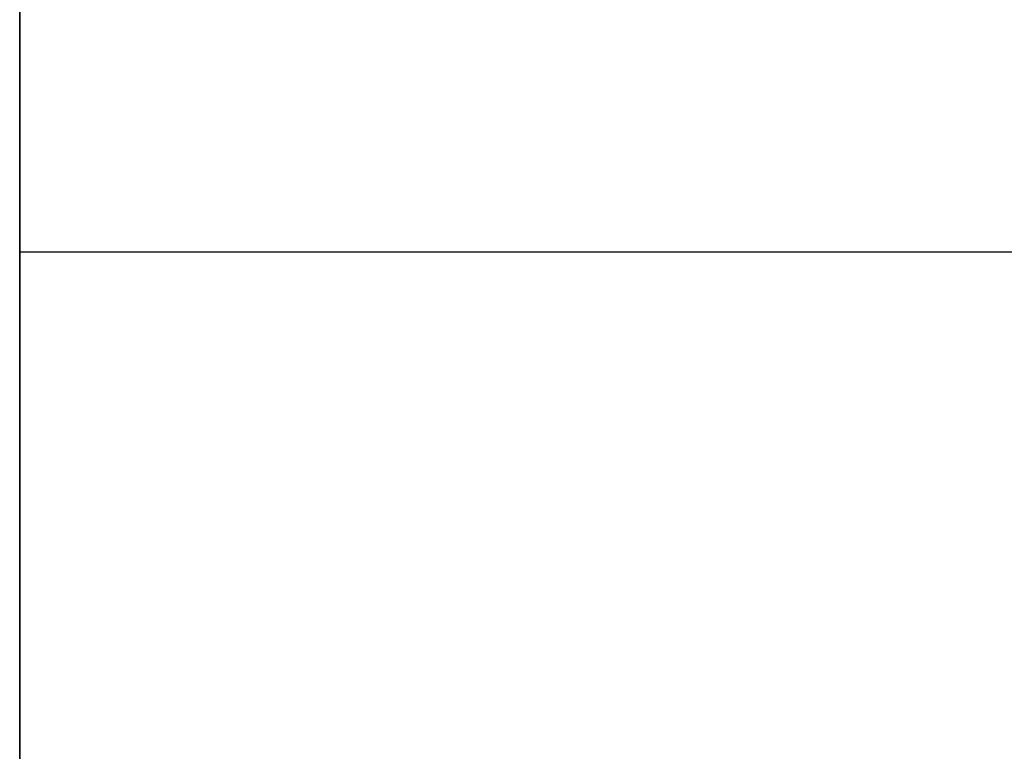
# Model space of a CAD drawing. Header units: millimetres. Extents: x 490 to 915, y -40 to 150.
# Tile 44 of 70: x 899.14 to 901.77, y 1.66 to 3.62. Entities that reach past the tile are written whole.
import ezdxf

# ---------------------------------------------------------------- set-up
doc = ezdxf.new("R2010")
doc.units = ezdxf.units.MM
doc.layers.add('Volume', color=7, linetype='Continuous', true_color=0x000000)

msp = doc.modelspace()

# ---------------------------------------------------------------- linework, layer by layer
at = {"layer": 'Volume'}
for p, q in [((899.1396, 150, 230), (899.1396, -24, 230)), ((899.1396, 150, 222), (899.1396, -24, 222)), ((899.1396, 150, -530), (899.1396, -24, -530)), ((899.1396, 150, -522), (899.1396, -24, -522)), ((899.1396, 150, -550), (899.1396, -40, -550)), ((899.1396, 130, 214), (899.1396, -24, 214)), ((899.1396, -24, -16.0312), (899.1396, 130, -16.0312)), ((899.1396, -24, -32.0312), (899.1396, 130, -32.0312)), ((899.1396, -24, -24.0312), (899.1396, 130, -24.0312)), ((899.1396, 130, -514), (899.1396, -24, -514)), ((899.1396, 130, -125), (899.1396, -40, -125)), ((899.1396, -24, -265.0312), (899.1396, 130, -265.0312)), ((899.1396, -24, -281.0312), (899.1396, 130, -281.0312)), ((899.1396, -24, -273.0312), (899.1396, 130, -273.0312)), ((899.1396, 2.1119, 294.2048), (899.1396, 4.3202, 295.1195)), ((899.1396, 3.7062, 133.867), (899.1396, 3.6226, 133.89)), ((899.1396, 3.6226, 133.89), (899.1396, 3.5382, 133.9102)), ((899.1396, 3.5382, 129.0274), (899.1396, 3.6226, 129.0476)), ((899.1396, 3.6226, 50.89), (899.1396, 3.5382, 50.9102)), ((899.1396, 3.5382, 46.0274), (899.1396, 3.6226, 46.0476)), ((899.1396, 3.6226, -32.11), (899.1396, 3.5382, -32.0898)), ((899.1396, 3.5382, -36.9726), (899.1396, 3.6226, -36.9524)), ((899.1396, 3.6226, -115.11), (899.1396, 3.5382, -115.0898)), ((899.1396, 3.5382, -119.9726), (899.1396, 3.6226, -119.9524)), ((899.1396, 3.6226, -198.11), (899.1396, 3.5382, -198.0898)), ((899.1396, 3.5382, -202.9726), (899.1396, 3.6226, -202.9524)), ((899.1396, 3.6226, -281.11), (899.1396, 3.5382, -281.0898)), ((899.1396, 3.5382, -285.9726), (899.1396, 3.6226, -285.9524)), ((899.1396, 3.6226, -364.11), (899.1396, 3.5382, -364.0898)), ((899.1396, 3.5382, -368.9726), (899.1396, 3.6226, -368.9524)), ((899.1396, 3.6226, -447.11), (899.1396, 3.5382, -447.0898)), ((899.1396, 3.5382, -451.9726), (899.1396, 3.6226, -451.9524)), ((899.1396, 3.5382, 133.9102), (899.1396, 3.4531, 133.9274)), ((899.1396, 3.4531, 129.0102), (899.1396, 3.5382, 129.0274)), ((899.1396, 3.5382, 50.9102), (899.1396, 3.4531, 50.9274)), ((899.1396, 3.4531, 46.0102), (899.1396, 3.5382, 46.0274)), ((899.1396, 3.5382, -32.0898), (899.1396, 3.4531, -32.0726)), ((899.1396, 3.4531, -36.9898), (899.1396, 3.5382, -36.9726)), ((899.1396, 3.5382, -115.0898), (899.1396, 3.4531, -115.0726)), ((899.1396, 3.4531, -119.9898), (899.1396, 3.5382, -119.9726)), ((899.1396, 3.5382, -198.0898), (899.1396, 3.4531, -198.0726)), ((899.1396, 3.4531, -202.9898), (899.1396, 3.5382, -202.9726)), ((899.1396, 3.5382, -281.0898), (899.1396, 3.4531, -281.0726)), ((899.1396, 3.4531, -285.9898), (899.1396, 3.5382, -285.9726)), ((899.1396, 3.5382, -364.0898), (899.1396, 3.4531, -364.0726)), ((899.1396, 3.4531, -368.9898), (899.1396, 3.5382, -368.9726)), ((899.1396, 3.5382, -447.0898), (899.1396, 3.4531, -447.0726)), ((899.1396, 3.4531, -451.9898), (899.1396, 3.5382, -451.9726)), ((899.1396, 3.4531, 133.9274), (899.1396, 3.3675, 133.9416)), ((899.1396, 3.3675, 128.996), (899.1396, 3.4531, 129.0102)), ((899.1396, 3.4531, 50.9274), (899.1396, 3.3675, 50.9416)), ((899.1396, 3.3675, 45.996), (899.1396, 3.4531, 46.0102)), ((899.1396, 3.4531, -32.0726), (899.1396, 3.3675, -32.0584)), ((899.1396, 3.3675, -37.004), (899.1396, 3.4531, -36.9898)), ((899.1396, 3.4531, -115.0726), (899.1396, 3.3675, -115.0584)), ((899.1396, 3.3675, -120.004), (899.1396, 3.4531, -119.9898)), ((899.1396, 3.4531, -198.0726), (899.1396, 3.3675, -198.0584)), ((899.1396, 3.3675, -203.004), (899.1396, 3.4531, -202.9898)), ((899.1396, 3.4531, -281.0726), (899.1396, 3.3675, -281.0584)), ((899.1396, 3.3675, -286.004), (899.1396, 3.4531, -285.9898)), ((899.1396, 3.4531, -364.0726), (899.1396, 3.3675, -364.0584)), ((899.1396, 3.3675, -369.004), (899.1396, 3.4531, -368.9898)), ((899.1396, 3.4531, -447.0726), (899.1396, 3.3675, -447.0584)), ((899.1396, 3.3675, -452.004), (899.1396, 3.4531, -451.9898)), ((899.1396, 3.3675, 133.9416), (899.1396, 3.2815, 133.9529)), ((899.1396, 3.2815, 128.9847), (899.1396, 3.3675, 128.996)), ((899.1396, 3.3675, 50.9416), (899.1396, 3.2815, 50.9529)), ((899.1396, 3.2815, 45.9847), (899.1396, 3.3675, 45.996)), ((899.1396, 3.3675, -32.0584), (899.1396, 3.2815, -32.0471)), ((899.1396, 3.2815, -37.0153), (899.1396, 3.3675, -37.004)), ((899.1396, 3.3675, -115.0584), (899.1396, 3.2815, -115.0471)), ((899.1396, 3.2815, -120.0153), (899.1396, 3.3675, -120.004)), ((899.1396, 3.3675, -198.0584), (899.1396, 3.2815, -198.0471)), ((899.1396, 3.2815, -203.0153), (899.1396, 3.3675, -203.004)), ((899.1396, 3.3675, -281.0584), (899.1396, 3.2815, -281.0471)), ((899.1396, 3.2815, -286.0153), (899.1396, 3.3675, -286.004)), ((899.1396, 3.3675, -364.0584), (899.1396, 3.2815, -364.0471)), ((899.1396, 3.2815, -369.0153), (899.1396, 3.3675, -369.004)), ((899.1396, 3.3675, -447.0584), (899.1396, 3.2815, -447.0471)), ((899.1396, 3.2815, -452.0153), (899.1396, 3.3675, -452.004)), ((899.1396, 3.2815, 133.9529), (899.1396, 3.1951, 133.9612)), ((899.1396, 3.1951, 128.9764), (899.1396, 3.2815, 128.9847)), ((899.1396, 3.2815, 50.9529), (899.1396, 3.1951, 50.9612)), ((899.1396, 3.1951, 45.9764), (899.1396, 3.2815, 45.9847)), ((899.1396, 3.2815, -32.0471), (899.1396, 3.1951, -32.0388)), ((899.1396, 3.1951, -37.0236), (899.1396, 3.2815, -37.0153)), ((899.1396, 3.2815, -115.0471), (899.1396, 3.1951, -115.0388)), ((899.1396, 3.1951, -120.0236), (899.1396, 3.2815, -120.0153)), ((899.1396, 3.2815, -198.0471), (899.1396, 3.1951, -198.0388)), ((899.1396, 3.1951, -203.0236), (899.1396, 3.2815, -203.0153)), ((899.1396, 3.2815, -281.0471), (899.1396, 3.1951, -281.0388)), ((899.1396, 3.1951, -286.0236), (899.1396, 3.2815, -286.0153)), ((899.1396, 3.2815, -364.0471), (899.1396, 3.1951, -364.0388)), ((899.1396, 3.1951, -369.0236), (899.1396, 3.2815, -369.0153)), ((899.1396, 3.2815, -447.0471), (899.1396, 3.1951, -447.0388)), ((899.1396, 3.1951, -452.0236), (899.1396, 3.2815, -452.0153)), ((899.1396, 3.1951, 133.9612), (899.1396, 3.1084, 133.9665)), ((899.1396, 3.1084, 128.9712), (899.1396, 3.1951, 128.9764)), ((899.1396, 3.1951, 50.9612), (899.1396, 3.1084, 50.9665)), ((899.1396, 3.1084, 45.9712), (899.1396, 3.1951, 45.9764)), ((899.1396, 3.1951, -32.0388), (899.1396, 3.1084, -32.0335)), ((899.1396, 3.1084, -37.0288), (899.1396, 3.1951, -37.0236)), ((899.1396, 3.1951, -115.0388), (899.1396, 3.1084, -115.0335)), ((899.1396, 3.1084, -120.0288), (899.1396, 3.1951, -120.0236)), ((899.1396, 3.1951, -198.0388), (899.1396, 3.1084, -198.0335)), ((899.1396, 3.1084, -203.0288), (899.1396, 3.1951, -203.0236)), ((899.1396, 3.1951, -281.0388), (899.1396, 3.1084, -281.0335)), ((899.1396, 3.1084, -286.0288), (899.1396, 3.1951, -286.0236)), ((899.1396, 3.1951, -364.0388), (899.1396, 3.1084, -364.0335)), ((899.1396, 3.1084, -369.0288), (899.1396, 3.1951, -369.0236)), ((899.1396, 3.1951, -447.0388), (899.1396, 3.1084, -447.0335)), ((899.1396, 3.1084, -452.0288), (899.1396, 3.1951, -452.0236)), ((899.1396, 3.1084, 133.9665), (899.1396, 3.0217, 133.9687)), ((899.1396, 3.0217, 128.9689), (899.1396, 3.1084, 128.9712)), ((899.1396, 3.1084, 50.9665), (899.1396, 3.0217, 50.9687)), ((899.1396, 3.0217, 45.9689), (899.1396, 3.1084, 45.9712)), ((899.1396, 3.1084, -32.0335), (899.1396, 3.0217, -32.0313)), ((899.1396, 3.0217, -37.0311), (899.1396, 3.1084, -37.0288)), ((899.1396, 3.1084, -115.0335), (899.1396, 3.0217, -115.0313)), ((899.1396, 3.0217, -120.0311), (899.1396, 3.1084, -120.0288)), ((899.1396, 3.1084, -198.0335), (899.1396, 3.0217, -198.0313)), ((899.1396, 3.0217, -203.0311), (899.1396, 3.1084, -203.0288)), ((899.1396, 3.1084, -281.0335), (899.1396, 3.0217, -281.0313)), ((899.1396, 3.0217, -286.0311), (899.1396, 3.1084, -286.0288)), ((899.1396, 3.1084, -364.0335), (899.1396, 3.0217, -364.0313)), ((899.1396, 3.0217, -369.0311), (899.1396, 3.1084, -369.0288)), ((899.1396, 3.1084, -447.0335), (899.1396, 3.0217, -447.0313)), ((899.1396, 3.0217, -452.0311), (899.1396, 3.1084, -452.0288)), ((899.1396, 3.0217, 133.9687), (899.1396, 2.9349, 133.968)), ((899.1396, 2.9349, 128.9697), (899.1396, 3.0217, 128.9689)), ((899.1396, 3.0217, 50.9687), (899.1396, 2.9349, 50.968)), ((899.1396, 2.9349, 45.9697), (899.1396, 3.0217, 45.9689)), ((899.1396, 3.0217, -32.0313), (899.1396, 2.9349, -32.032)), ((899.1396, 2.9349, -37.0303), (899.1396, 3.0217, -37.0311)), ((899.1396, 3.0217, -115.0313), (899.1396, 2.9349, -115.032)), ((899.1396, 2.9349, -120.0303), (899.1396, 3.0217, -120.0311)), ((899.1396, 3.0217, -198.0313), (899.1396, 2.9349, -198.032)), ((899.1396, 2.9349, -203.0303), (899.1396, 3.0217, -203.0311)), ((899.1396, 3.0217, -281.0313), (899.1396, 2.9349, -281.032)), ((899.1396, 2.9349, -286.0303), (899.1396, 3.0217, -286.0311)), ((899.1396, 3.0217, -364.0313), (899.1396, 2.9349, -364.032)), ((899.1396, 2.9349, -369.0303), (899.1396, 3.0217, -369.0311)), ((899.1396, 3.0217, -447.0313), (899.1396, 2.9349, -447.032)), ((899.1396, 2.9349, -452.0303), (899.1396, 3.0217, -452.0311)), ((909.6802, 3, 128.9688), (899.1396, 3, 128.9688)), ((909.6802, 3, 133.9688), (899.1396, 3, 133.9688)), ((909.6802, 3, 45.9688), (899.1396, 3, 45.9688)), ((909.6802, 3, 50.9688), (899.1396, 3, 50.9688)), ((909.6802, 3, -37.0312), (899.1396, 3, -37.0312)), ((909.6802, 3, -32.0312), (899.1396, 3, -32.0312)), ((909.6802, 3, -120.0312), (899.1396, 3, -120.0312)), ((909.6802, 3, -115.0312), (899.1396, 3, -115.0312)), ((909.6802, 3, -203.0312), (899.1396, 3, -203.0312)), ((909.6802, 3, -198.0312), (899.1396, 3, -198.0312)), ((909.6802, 3, -286.0312), (899.1396, 3, -286.0312)), ((909.6802, 3, -281.0312), (899.1396, 3, -281.0312)), ((909.6802, 3, -369.0312), (899.1396, 3, -369.0312)), ((909.6802, 3, -364.0312), (899.1396, 3, -364.0312)), ((909.6802, 3, -452.0312), (899.1396, 3, -452.0312)), ((909.6802, 3, -447.0312), (899.1396, 3, -447.0312)), ((899.1396, 2.9349, 133.968), (899.1396, 2.8482, 133.9642)), ((899.1396, 2.8482, 128.9734), (899.1396, 2.9349, 128.9697)), ((899.1396, 2.9349, 50.968), (899.1396, 2.8482, 50.9642)), ((899.1396, 2.8482, 45.9734), (899.1396, 2.9349, 45.9697)), ((899.1396, 2.9349, -32.032), (899.1396, 2.8482, -32.0358)), ((899.1396, 2.8482, -37.0266), (899.1396, 2.9349, -37.0303)), ((899.1396, 2.9349, -115.032), (899.1396, 2.8482, -115.0358)), ((899.1396, 2.8482, -120.0266), (899.1396, 2.9349, -120.0303)), ((899.1396, 2.9349, -198.032), (899.1396, 2.8482, -198.0358)), ((899.1396, 2.8482, -203.0266), (899.1396, 2.9349, -203.0303)), ((899.1396, 2.9349, -281.032), (899.1396, 2.8482, -281.0358)), ((899.1396, 2.8482, -286.0266), (899.1396, 2.9349, -286.0303)), ((899.1396, 2.9349, -364.032), (899.1396, 2.8482, -364.0358)), ((899.1396, 2.8482, -369.0266), (899.1396, 2.9349, -369.0303)), ((899.1396, 2.9349, -447.032), (899.1396, 2.8482, -447.0358)), ((899.1396, 2.8482, -452.0266), (899.1396, 2.9349, -452.0303)), ((899.1396, 2.8482, 133.9642), (899.1396, 2.7617, 133.9574)), ((899.1396, 2.7617, 128.9802), (899.1396, 2.8482, 128.9734)), ((899.1396, 2.8482, 50.9642), (899.1396, 2.7617, 50.9574)), ((899.1396, 2.7617, 45.9802), (899.1396, 2.8482, 45.9734)), ((899.1396, 2.8482, -32.0358), (899.1396, 2.7617, -32.0426)), ((899.1396, 2.7617, -37.0198), (899.1396, 2.8482, -37.0266)), ((899.1396, 2.8482, -115.0358), (899.1396, 2.7617, -115.0426)), ((899.1396, 2.7617, -120.0198), (899.1396, 2.8482, -120.0266)), ((899.1396, 2.8482, -198.0358), (899.1396, 2.7617, -198.0426)), ((899.1396, 2.7617, -203.0198), (899.1396, 2.8482, -203.0266)), ((899.1396, 2.8482, -281.0358), (899.1396, 2.7617, -281.0426)), ((899.1396, 2.7617, -286.0198), (899.1396, 2.8482, -286.0266)), ((899.1396, 2.8482, -364.0358), (899.1396, 2.7617, -364.0426)), ((899.1396, 2.7617, -369.0198), (899.1396, 2.8482, -369.0266)), ((899.1396, 2.8482, -447.0358), (899.1396, 2.7617, -447.0426)), ((899.1396, 2.7617, -452.0198), (899.1396, 2.8482, -452.0266)), ((899.1396, 2.7617, 133.9574), (899.1396, 2.6755, 133.9477)), ((899.1396, 2.6755, 128.99), (899.1396, 2.7617, 128.9802)), ((899.1396, 2.7617, 50.9574), (899.1396, 2.6755, 50.9477)), ((899.1396, 2.6755, 45.99), (899.1396, 2.7617, 45.9802)), ((899.1396, 2.7617, -32.0426), (899.1396, 2.6755, -32.0523)), ((899.1396, 2.6755, -37.01), (899.1396, 2.7617, -37.0198)), ((899.1396, 2.7617, -115.0426), (899.1396, 2.6755, -115.0523)), ((899.1396, 2.6755, -120.01), (899.1396, 2.7617, -120.0198)), ((899.1396, 2.7617, -198.0426), (899.1396, 2.6755, -198.0523)), ((899.1396, 2.6755, -203.01), (899.1396, 2.7617, -203.0198)), ((899.1396, 2.7617, -281.0426), (899.1396, 2.6755, -281.0523)), ((899.1396, 2.6755, -286.01), (899.1396, 2.7617, -286.0198)), ((899.1396, 2.7617, -364.0426), (899.1396, 2.6755, -364.0523)), ((899.1396, 2.6755, -369.01), (899.1396, 2.7617, -369.0198)), ((899.1396, 2.7617, -447.0426), (899.1396, 2.6755, -447.0523)), ((899.1396, 2.6755, -452.01), (899.1396, 2.7617, -452.0198)), ((899.1396, 2.6755, 133.9477), (899.1396, 2.5896, 133.9349)), ((899.1396, 2.5896, 129.0027), (899.1396, 2.6755, 128.99)), ((899.1396, 2.6755, 50.9477), (899.1396, 2.5896, 50.9349)), ((899.1396, 2.5896, 46.0027), (899.1396, 2.6755, 45.99)), ((899.1396, 2.6755, -32.0523), (899.1396, 2.5896, -32.0651)), ((899.1396, 2.5896, -36.9973), (899.1396, 2.6755, -37.01)), ((899.1396, 2.6755, -115.0523), (899.1396, 2.5896, -115.0651)), ((899.1396, 2.5896, -119.9973), (899.1396, 2.6755, -120.01)), ((899.1396, 2.6755, -198.0523), (899.1396, 2.5896, -198.0651)), ((899.1396, 2.5896, -202.9973), (899.1396, 2.6755, -203.01)), ((899.1396, 2.6755, -281.0523), (899.1396, 2.5896, -281.0651)), ((899.1396, 2.5896, -285.9973), (899.1396, 2.6755, -286.01)), ((899.1396, 2.6755, -364.0523), (899.1396, 2.5896, -364.0651)), ((899.1396, 2.5896, -368.9973), (899.1396, 2.6755, -369.01)), ((899.1396, 2.6755, -447.0523), (899.1396, 2.5896, -447.0651)), ((899.1396, 2.5896, -451.9973), (899.1396, 2.6755, -452.01)), ((899.1396, 2.5896, 133.9349), (899.1396, 2.5043, 133.9192)), ((899.1396, 2.5043, 129.0184), (899.1396, 2.5896, 129.0027)), ((899.1396, 2.5896, 50.9349), (899.1396, 2.5043, 50.9192)), ((899.1396, 2.5043, 46.0184), (899.1396, 2.5896, 46.0027)), ((899.1396, 2.5896, -32.0651), (899.1396, 2.5043, -32.0808)), ((899.1396, 2.5043, -36.9816), (899.1396, 2.5896, -36.9973)), ((899.1396, 2.5896, -115.0651), (899.1396, 2.5043, -115.0808)), ((899.1396, 2.5043, -119.9816), (899.1396, 2.5896, -119.9973)), ((899.1396, 2.5896, -198.0651), (899.1396, 2.5043, -198.0808)), ((899.1396, 2.5043, -202.9816), (899.1396, 2.5896, -202.9973)), ((899.1396, 2.5896, -281.0651), (899.1396, 2.5043, -281.0808)), ((899.1396, 2.5043, -285.9816), (899.1396, 2.5896, -285.9973)), ((899.1396, 2.5896, -364.0651), (899.1396, 2.5043, -364.0808)), ((899.1396, 2.5043, -368.9816), (899.1396, 2.5896, -368.9973)), ((899.1396, 2.5896, -447.0651), (899.1396, 2.5043, -447.0808)), ((899.1396, 2.5043, -451.9816), (899.1396, 2.5896, -451.9973)), ((899.1396, 2.5043, 133.9192), (899.1396, 2.4196, 133.9005)), ((899.1396, 2.4196, 129.0371), (899.1396, 2.5043, 129.0184)), ((899.1396, 2.5043, 50.9192), (899.1396, 2.4196, 50.9005)), ((899.1396, 2.4196, 46.0371), (899.1396, 2.5043, 46.0184)), ((899.1396, 2.5043, -32.0808), (899.1396, 2.4196, -32.0995)), ((899.1396, 2.4196, -36.9629), (899.1396, 2.5043, -36.9816)), ((899.1396, 2.5043, -115.0808), (899.1396, 2.4196, -115.0995)), ((899.1396, 2.4196, -119.9629), (899.1396, 2.5043, -119.9816)), ((899.1396, 2.5043, -198.0808), (899.1396, 2.4196, -198.0995)), ((899.1396, 2.4196, -202.9629), (899.1396, 2.5043, -202.9816)), ((899.1396, 2.5043, -281.0808), (899.1396, 2.4196, -281.0995)), ((899.1396, 2.4196, -285.9629), (899.1396, 2.5043, -285.9816)), ((899.1396, 2.5043, -364.0808), (899.1396, 2.4196, -364.0995)), ((899.1396, 2.4196, -368.9629), (899.1396, 2.5043, -368.9816)), ((899.1396, 2.5043, -447.0808), (899.1396, 2.4196, -447.0995)), ((899.1396, 2.4196, -451.9629), (899.1396, 2.5043, -451.9816)), ((899.1396, 2.4196, 133.9005), (899.1396, 2.3355, 133.8789)), ((899.1396, 2.3355, 129.0587), (899.1396, 2.4196, 129.0371)), ((899.1396, 2.4196, 50.9005), (899.1396, 2.3355, 50.8789)), ((899.1396, 2.3355, 46.0587), (899.1396, 2.4196, 46.0371)), ((899.1396, 2.4196, -32.0995), (899.1396, 2.3355, -32.1211)), ((899.1396, 2.3355, -36.9413), (899.1396, 2.4196, -36.9629)), ((899.1396, 2.4196, -115.0995), (899.1396, 2.3355, -115.1211)), ((899.1396, 2.3355, -119.9413), (899.1396, 2.4196, -119.9629)), ((899.1396, 2.4196, -198.0995), (899.1396, 2.3355, -198.1211)), ((899.1396, 2.3355, -202.9413), (899.1396, 2.4196, -202.9629)), ((899.1396, 2.4196, -281.0995), (899.1396, 2.3355, -281.1211)), ((899.1396, 2.3355, -285.9413), (899.1396, 2.4196, -285.9629)), ((899.1396, 2.4196, -364.0995), (899.1396, 2.3355, -364.1211)), ((899.1396, 2.3355, -368.9413), (899.1396, 2.4196, -368.9629)), ((899.1396, 2.4196, -447.0995), (899.1396, 2.3355, -447.1211)), ((899.1396, 2.3355, -451.9413), (899.1396, 2.4196, -451.9629)), ((899.1396, 2.3355, 133.8789), (899.1396, 2.2523, 133.8544)), ((899.1396, 2.2523, 129.0832), (899.1396, 2.3355, 129.0587)), ((899.1396, 2.3355, 50.8789), (899.1396, 2.2523, 50.8544)), ((899.1396, 2.2523, 46.0832), (899.1396, 2.3355, 46.0587)), ((899.1396, 2.3355, -32.1211), (899.1396, 2.2523, -32.1456)), ((899.1396, 2.2523, -36.9168), (899.1396, 2.3355, -36.9413)), ((899.1396, 2.3355, -115.1211), (899.1396, 2.2523, -115.1456)), ((899.1396, 2.2523, -119.9168), (899.1396, 2.3355, -119.9413)), ((899.1396, 2.3355, -198.1211), (899.1396, 2.2523, -198.1456)), ((899.1396, 2.2523, -202.9168), (899.1396, 2.3355, -202.9413)), ((899.1396, 2.3355, -281.1211), (899.1396, 2.2523, -281.1456)), ((899.1396, 2.2523, -285.9168), (899.1396, 2.3355, -285.9413)), ((899.1396, 2.3355, -364.1211), (899.1396, 2.2523, -364.1456)), ((899.1396, 2.2523, -368.9168), (899.1396, 2.3355, -368.9413)), ((899.1396, 2.3355, -447.1211), (899.1396, 2.2523, -447.1456)), ((899.1396, 2.2523, -451.9168), (899.1396, 2.3355, -451.9413)), ((899.1396, 2.2523, 133.8544), (899.1396, 2.1699, 133.827)), ((899.1396, 2.1699, 129.1106), (899.1396, 2.2523, 129.0832)), ((899.1396, 2.2523, 50.8544), (899.1396, 2.1699, 50.827)), ((899.1396, 2.1699, 46.1106), (899.1396, 2.2523, 46.0832)), ((899.1396, 2.2523, -32.1456), (899.1396, 2.1699, -32.173)), ((899.1396, 2.1699, -36.8894), (899.1396, 2.2523, -36.9168)), ((899.1396, 2.2523, -115.1456), (899.1396, 2.1699, -115.173)), ((899.1396, 2.1699, -119.8894), (899.1396, 2.2523, -119.9168)), ((899.1396, 2.2523, -198.1456), (899.1396, 2.1699, -198.173)), ((899.1396, 2.1699, -202.8894), (899.1396, 2.2523, -202.9168)), ((899.1396, 2.2523, -281.1456), (899.1396, 2.1699, -281.173)), ((899.1396, 2.1699, -285.8894), (899.1396, 2.2523, -285.9168)), ((899.1396, 2.2523, -364.1456), (899.1396, 2.1699, -364.173)), ((899.1396, 2.1699, -368.8894), (899.1396, 2.2523, -368.9168)), ((899.1396, 2.2523, -447.1456), (899.1396, 2.1699, -447.173)), ((899.1396, 2.1699, -451.8894), (899.1396, 2.2523, -451.9168)), ((899.1396, 2.1699, 133.827), (899.1396, 2.0886, 133.7967)), ((899.1396, 2.0886, 129.1409), (899.1396, 2.1699, 129.1106)), ((899.1396, 2.1699, 50.827), (899.1396, 2.0886, 50.7967)), ((899.1396, 2.0886, 46.1409), (899.1396, 2.1699, 46.1106)), ((899.1396, 2.1699, -32.173), (899.1396, 2.0886, -32.2033)), ((899.1396, 2.0886, -36.8591), (899.1396, 2.1699, -36.8894)), ((899.1396, 2.1699, -115.173), (899.1396, 2.0886, -115.2033)), ((899.1396, 2.0886, -119.8591), (899.1396, 2.1699, -119.8894)), ((899.1396, 2.1699, -198.173), (899.1396, 2.0886, -198.2033)), ((899.1396, 2.0886, -202.8591), (899.1396, 2.1699, -202.8894)), ((899.1396, 2.1699, -281.173), (899.1396, 2.0886, -281.2033)), ((899.1396, 2.0886, -285.8591), (899.1396, 2.1699, -285.8894)), ((899.1396, 2.1699, -364.173), (899.1396, 2.0886, -364.2033)), ((899.1396, 2.0886, -368.8591), (899.1396, 2.1699, -368.8894)), ((899.1396, 2.1699, -447.173), (899.1396, 2.0886, -447.2033)), ((899.1396, 2.0886, -451.8591), (899.1396, 2.1699, -451.8894)), ((899.1396, -0.0638, 293.2152), (899.1396, 2.1119, 294.2048)), ((899.1396, 2.0886, 133.7967), (899.1396, 2.0083, 133.7637)), ((899.1396, 2.0083, 129.1739), (899.1396, 2.0886, 129.1409)), ((899.1396, 2.0886, 50.7967), (899.1396, 2.0083, 50.7637)), ((899.1396, 2.0083, 46.1739), (899.1396, 2.0886, 46.1409)), ((899.1396, 2.0886, -32.2033), (899.1396, 2.0083, -32.2363)), ((899.1396, 2.0083, -36.8261), (899.1396, 2.0886, -36.8591)), ((899.1396, 2.0886, -115.2033), (899.1396, 2.0083, -115.2363)), ((899.1396, 2.0083, -119.8261), (899.1396, 2.0886, -119.8591)), ((899.1396, 2.0886, -198.2033), (899.1396, 2.0083, -198.2363)), ((899.1396, 2.0083, -202.8261), (899.1396, 2.0886, -202.8591)), ((899.1396, 2.0886, -281.2033), (899.1396, 2.0083, -281.2363)), ((899.1396, 2.0083, -285.8261), (899.1396, 2.0886, -285.8591)), ((899.1396, 2.0886, -364.2033), (899.1396, 2.0083, -364.2363)), ((899.1396, 2.0083, -368.8261), (899.1396, 2.0886, -368.8591)), ((899.1396, 2.0886, -447.2033), (899.1396, 2.0083, -447.2363)), ((899.1396, 2.0083, -451.8261), (899.1396, 2.0886, -451.8591)), ((899.1396, 2.0083, 133.7637), (899.1396, 1.9293, 133.7279)), ((899.1396, 1.9293, 129.2097), (899.1396, 2.0083, 129.1739)), ((899.1396, 2.0083, 50.7637), (899.1396, 1.9293, 50.7279)), ((899.1396, 1.9293, 46.2097), (899.1396, 2.0083, 46.1739)), ((899.1396, 2.0083, -32.2363), (899.1396, 1.9293, -32.2721)), ((899.1396, 1.9293, -36.7903), (899.1396, 2.0083, -36.8261)), ((899.1396, 2.0083, -115.2363), (899.1396, 1.9293, -115.2721)), ((899.1396, 1.9293, -119.7903), (899.1396, 2.0083, -119.8261)), ((899.1396, 2.0083, -198.2363), (899.1396, 1.9293, -198.2721)), ((899.1396, 1.9293, -202.7903), (899.1396, 2.0083, -202.8261)), ((899.1396, 2.0083, -281.2363), (899.1396, 1.9293, -281.2721)), ((899.1396, 1.9293, -285.7903), (899.1396, 2.0083, -285.8261)), ((899.1396, 2.0083, -364.2363), (899.1396, 1.9293, -364.2721)), ((899.1396, 1.9293, -368.7903), (899.1396, 2.0083, -368.8261)), ((899.1396, 2.0083, -447.2363), (899.1396, 1.9293, -447.2721)), ((899.1396, 1.9293, -451.7903), (899.1396, 2.0083, -451.8261)), ((899.1396, 1.9293, 133.7279), (899.1396, 1.8515, 133.6894)), ((899.1396, 1.8515, 129.2482), (899.1396, 1.9293, 129.2097)), ((899.1396, 1.9293, 50.7279), (899.1396, 1.8515, 50.6894)), ((899.1396, 1.8515, 46.2482), (899.1396, 1.9293, 46.2097)), ((899.1396, 1.9293, -32.2721), (899.1396, 1.8515, -32.3106)), ((899.1396, 1.8515, -36.7518), (899.1396, 1.9293, -36.7903)), ((899.1396, 1.9293, -115.2721), (899.1396, 1.8515, -115.3106)), ((899.1396, 1.8515, -119.7518), (899.1396, 1.9293, -119.7903)), ((899.1396, 1.9293, -198.2721), (899.1396, 1.8515, -198.3106)), ((899.1396, 1.8515, -202.7518), (899.1396, 1.9293, -202.7903)), ((899.1396, 1.9293, -281.2721), (899.1396, 1.8515, -281.3106)), ((899.1396, 1.8515, -285.7518), (899.1396, 1.9293, -285.7903)), ((899.1396, 1.9293, -364.2721), (899.1396, 1.8515, -364.3106)), ((899.1396, 1.8515, -368.7518), (899.1396, 1.9293, -368.7903)), ((899.1396, 1.9293, -447.2721), (899.1396, 1.8515, -447.3106)), ((899.1396, 1.8515, -451.7518), (899.1396, 1.9293, -451.7903)), ((899.1396, 1.8515, 133.6894), (899.1396, 1.7751, 133.6482)), ((899.1396, 1.7751, 129.2894), (899.1396, 1.8515, 129.2482)), ((899.1396, 1.8515, 50.6894), (899.1396, 1.7751, 50.6482)), ((899.1396, 1.7751, 46.2894), (899.1396, 1.8515, 46.2482)), ((899.1396, 1.8515, -32.3106), (899.1396, 1.7751, -32.3518)), ((899.1396, 1.7751, -36.7106), (899.1396, 1.8515, -36.7518)), ((899.1396, 1.8515, -115.3106), (899.1396, 1.7751, -115.3518)), ((899.1396, 1.7751, -119.7106), (899.1396, 1.8515, -119.7518)), ((899.1396, 1.8515, -198.3106), (899.1396, 1.7751, -198.3518)), ((899.1396, 1.7751, -202.7106), (899.1396, 1.8515, -202.7518)), ((899.1396, 1.8515, -281.3106), (899.1396, 1.7751, -281.3518)), ((899.1396, 1.7751, -285.7106), (899.1396, 1.8515, -285.7518)), ((899.1396, 1.8515, -364.3106), (899.1396, 1.7751, -364.3518)), ((899.1396, 1.7751, -368.7106), (899.1396, 1.8515, -368.7518)), ((899.1396, 1.8515, -447.3106), (899.1396, 1.7751, -447.3518)), ((899.1396, 1.7751, -451.7106), (899.1396, 1.8515, -451.7518)), ((899.1396, 1.7751, 133.6482), (899.1396, 1.7002, 133.6044)), ((899.1396, 1.7002, 129.3332), (899.1396, 1.7751, 129.2894)), ((899.1396, 1.7751, 50.6482), (899.1396, 1.7002, 50.6044)), ((899.1396, 1.7002, 46.3332), (899.1396, 1.7751, 46.2894)), ((899.1396, 1.7751, -32.3518), (899.1396, 1.7002, -32.3956)), ((899.1396, 1.7002, -36.6668), (899.1396, 1.7751, -36.7106)), ((899.1396, 1.7751, -115.3518), (899.1396, 1.7002, -115.3956)), ((899.1396, 1.7002, -119.6668), (899.1396, 1.7751, -119.7106)), ((899.1396, 1.7751, -198.3518), (899.1396, 1.7002, -198.3956)), ((899.1396, 1.7002, -202.6668), (899.1396, 1.7751, -202.7106)), ((899.1396, 1.7751, -281.3518), (899.1396, 1.7002, -281.3956)), ((899.1396, 1.7002, -285.6668), (899.1396, 1.7751, -285.7106)), ((899.1396, 1.7751, -364.3518), (899.1396, 1.7002, -364.3956)), ((899.1396, 1.7002, -368.6668), (899.1396, 1.7751, -368.7106)), ((899.1396, 1.7751, -447.3518), (899.1396, 1.7002, -447.3956)), ((899.1396, 1.7002, -451.6668), (899.1396, 1.7751, -451.7106)), ((899.1396, 1.7002, 133.6044), (899.1396, 1.6269, 133.558)), ((899.1396, 1.6269, 129.3796), (899.1396, 1.7002, 129.3332)), ((899.1396, 1.7002, 50.6044), (899.1396, 1.6269, 50.558)), ((899.1396, 1.6269, 46.3796), (899.1396, 1.7002, 46.3332)), ((899.1396, 1.7002, -32.3956), (899.1396, 1.6269, -32.442)), ((899.1396, 1.6269, -36.6204), (899.1396, 1.7002, -36.6668)), ((899.1396, 1.7002, -115.3956), (899.1396, 1.6269, -115.442)), ((899.1396, 1.6269, -119.6204), (899.1396, 1.7002, -119.6668)), ((899.1396, 1.7002, -198.3956), (899.1396, 1.6269, -198.442)), ((899.1396, 1.6269, -202.6204), (899.1396, 1.7002, -202.6668)), ((899.1396, 1.7002, -281.3956), (899.1396, 1.6269, -281.442)), ((899.1396, 1.6269, -285.6204), (899.1396, 1.7002, -285.6668)), ((899.1396, 1.7002, -364.3956), (899.1396, 1.6269, -364.442)), ((899.1396, 1.6269, -368.6204), (899.1396, 1.7002, -368.6668)), ((899.1396, 1.7002, -447.3956), (899.1396, 1.6269, -447.442)), ((899.1396, 1.6269, -451.6204), (899.1396, 1.7002, -451.6668))]:
    msp.add_line(p, q, dxfattribs=at)

doc.saveas('drawing.dxf')
